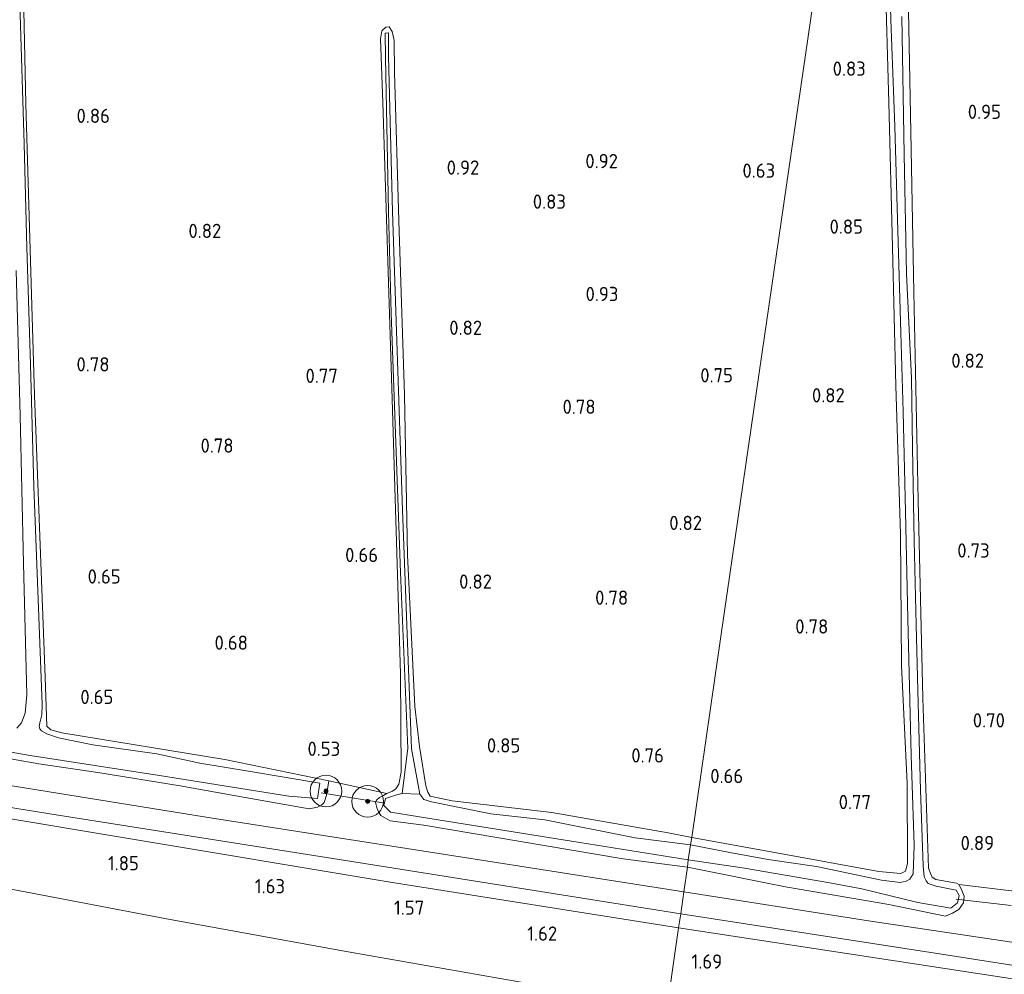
# Model space of a CAD drawing. Extents: x 126429 to 133038, y 413091 to 414846.
# Tile 163 of 256: x 129363 to 129487, y 413375 to 413496. Entities that reach past the tile are written whole.
import ezdxf
from ezdxf.enums import TextEntityAlignment as Align

# ---------------------------------------------------------------- set-up
doc = ezdxf.new("R2010")
doc.units = 0
for name, color, linetype, lineweight in [('B-ME-GR-BOOM-S', 90, 'Continuous', 25), ('B-ME-GR-GRAS-GV', 60, 'Continuous', 13), ('B-ME-GW-TALUD_TEEN-G', 90, 'Continuous', 18), ('B-ME-IE-TERREINAFSCHEIDING_KUNSTMATIG_HEKWERK-G', 20, 'IE-TERREINAFSCHEIDING-KUNSTMATIG', 18), ('B-ME-KW-KUNSTWERK_DUIKER-G', 170, 'Continuous', 18), ('B-ME-OG-HOOGTEPUNT-S', 7, 'Continuous', 25), ('B-ME-OG-WATER_SLOOT-G', 120, 'Continuous', 18), ('B-ME-OG-WATER_SLOOT-GV', 120, 'Continuous', 18), ('B-ME-VH-VERHARDING_ASFALT-GV', 252, 'Continuous', 18)]:
    doc.layers.add(name, color=color, linetype=linetype, lineweight=lineweight)
doc.styles.add('NLCS-ISO-ANNOTATIVE-T18', font='NLCS-ISO.ttf', dxfattribs={"height": 1.8})
doc.linetypes.add('IE-TERREINAFSCHEIDING-KUNSTMATIG', pattern='A,4,[82,NLCS.SHX,S=0.75,R=90,X=0,Y=0],4,-2', length=10)

# ---------------------------------------------------------------- blocks, each defined once
blk = doc.blocks.new('SAL-HOOGTELABEL-SO')
at = {"color": 0, "linetype": 'ByBlock', "lineweight": -2, "style": 'NLCS-ISO-ANNOTATIVE-T18'}
blk.add_attdef('HOOGTE', text='', height=1.8, dxfattribs=at).set_placement((2.79, 0), align=Align.RIGHT)
blk = doc.blocks.new('SGR-BOOM_01-SO')
at = {"linetype": 'ByBlock', "lineweight": 18}
h = blk.add_hatch(color=0, dxfattribs=at)
h.dxf.hatch_style = 1
edge = h.paths.add_edge_path()
edge.add_arc((0, 0), 0.25, 0, 360)
at = {"color": 0, "linetype": 'ByBlock', "lineweight": 18}
for radius in [2, 0.25]:
    blk.add_circle((0, 0), radius, dxfattribs=at)

msp = doc.modelspace()

# ---------------------------------------------------------------- linework, layer by layer
at = {"layer": 'B-ME-GR-GRAS-GV'}
for points in [[(129465.093, 413512.871, 0.654), (129456.447, 413453.572, 0.646), (129451.747, 413421.159, 0.644), (129447.602, 413392.594, 0.579), (129444.636, 413393.163, 0.654), (129429.932, 413395.754, 0.666), (129417.31, 413397.205, 0.616), (129414.527, 413397.806, 0.566), (129414.26, 413398.299, 0.541), (129413.984, 413399.099, 0.579), (129413.209, 413404.072, 0.654), (129412.594, 413409.123, 0.616), (129411.672, 413428.261, 0.579), (129411.285, 413448.51, 0.641), (129410.577, 413470.47, 0.741), (129410.049, 413489.263, 0.816), (129410.003, 413493.26, 0.829), (129409.731, 413494.401, 0.816), (129409.373, 413494.963, 0.829), (129408.963, 413494.934, 0.779), (129408.456, 413494.461, 0.754), (129408.286, 413493.473, 0.766), (129408.582, 413485.408, 0.704), (129409.695, 413449.336, 0.629), (129410.808, 413413.265, 0.554), (129410.896, 413400.853, 0.629), (129410.594, 413399.319, 0.691), (129410.2, 413398.732, 0.766), (129409.775, 413398.44, 0.754), (129409.077, 413398.13, 0.729), (129401.727, 413399.739, 0.76), (129388.585, 413402.414, 0.642), (129368.001, 413405.822, 0.579), (129366.615, 413406.167, 0.529), (129366.119, 413406.662, 0.529), (129365.899, 413412.816, 0.479), (129364.544, 413448.476, 0.492), (129363.463, 413485.204, 0.567), (129362.938, 413508.86, 0.604)], [(129362.938, 413508.86, 0.604), (129363.463, 413485.204, 0.567), (129364.544, 413448.476, 0.492), (129365.899, 413412.816, 0.479), (129366.119, 413406.662, 0.529), (129366.615, 413406.167, 0.529), (129368.001, 413405.822, 0.579), (129388.585, 413402.414, 0.642), (129401.727, 413399.739, 0.76), (129401.449, 413397.941, 0.944), (129401.166, 413397.01, 0.932), (129400.798, 413396.661, 0.982), (129400.317, 413396.426, 1.007), (129399.244, 413396.187, 1.094), (129391.182, 413397.617, 1.044), (129382.938, 413399.128, 1.082), (129372.555, 413400.787, 0.919), (129365.105, 413401.891, 0.907), (129358.384, 413403.067, 0.907)], [(129472.425, 413508.792, -0.234), (129472.757, 413495.876, -0.234), (129473.254, 413482.39, -0.234), (129473.652, 413469.223, -0.234), (129474.019, 413456.353, -0.234), (129474.327, 413446.341, -0.234), (129474.629, 413433.722, -0.234), (129474.898, 413420.238, -0.234), (129475.341, 413402.961, -0.234), (129475.691, 413391.582, -0.234), (129475.57, 413387.986, -0.234), (129475.164, 413387.307, -0.234), (129474.683, 413387.074, -0.234), (129473.941, 413386.911, -0.234), (129471.588, 413387.211, -0.234), (129463.352, 413388.898, -0.234), (129457.248, 413389.809, -0.234), (129452.431, 413390.695, -0.234), (129447.443, 413391.639, -0.234), (129447.602, 413392.594, 0.579), (129457.839, 413390.748, 0.704), (129471.258, 413388.296, 0.729), (129474.011, 413388.049, 0.654), (129474.618, 413388.315, 0.641), (129474.879, 413389.292, 0.704), (129474.811, 413399.449, 0.554), (129474.114, 413414.281, 0.466), (129473.982, 413430.917, 0.491), (129473.385, 413449.62, 0.491), (129472.991, 413467.147, 0.516), (129472.525, 413485.404, 0.554), (129472.038, 413501.782, 0.541)], [(129474.863, 413503.599, 0.721), (129475.276, 413481.722, 0.696), (129475.662, 413461.473, 0.596), (129476.208, 413435.188, 0.471), (129476.803, 413410.201, 0.521), (129477.506, 413388.719, 0.621), (129477.804, 413387.93, 0.671), (129477.971, 413387.587, 0.671), (129478.469, 413387.263, 0.621), (129481.06, 413386.823, 0.596), (129481.376, 413386.638, 0.621), (129481.711, 413386.008, 0.659), (129482.009, 413385.162, 0.659), (129481.965, 413384.32, 0.684), (129481.341, 413383.507, 0.746), (129480.538, 413383.004, 0.821), (129479.692, 413382.649, 0.896), (129472.524, 413384.119, 0.834), (129459.467, 413386.35, 1.009), (129447.058, 413388.82, 0.641), (129447.137, 413389.764, -0.234), (129454.252, 413388.693, -0.234), (129464.798, 413386.912, -0.234), (129469.093, 413386.112, -0.234), (129476.167, 413384.37, -0.234), (129480.36, 413383.662, -0.234), (129481.199, 413384.324, -0.234), (129481.392, 413385.267, -0.234), (129481.012, 413385.932, -0.234), (129478.479, 413386.427, -0.234), (129477.492, 413386.769, -0.234), (129477.245, 413387.102, -0.234), (129476.989, 413387.628, -0.234), (129476.857, 413389.008, -0.234), (129476.51, 413398.576, -0.234), (129476.235, 413409.566, -0.234), (129475.959, 413419.452, -0.234), (129475.703, 413430.055, -0.234), (129475.495, 413441.899, -0.234), (129475.377, 413450.588, -0.234), (129474.74, 413463.78, -0.234), (129474.455, 413478.869, -0.234), (129474.173, 413496.281, -0.234)], [(129512.302, 413500.932, 0.785), (129513.297, 413477.779, 0.678), (129514.406, 413446.642, 0.614), (129515.713, 413421.709, 0.547), (129516.409, 413401.089, 0.568), (129517.232, 413385.928, 0.63), (129517.183, 413383.583, 0.605), (129516.7, 413382.188, 0.543), (129515.114, 413381.899, 0.618), (129501.544, 413383.897, 0.533), (129489.08, 413385.712, 0.735), (129481.376, 413386.638, 0.621), (129481.06, 413386.823, 0.596), (129478.469, 413387.263, 0.621), (129477.971, 413387.587, 0.671), (129477.804, 413387.93, 0.671), (129477.506, 413388.719, 0.621), (129476.803, 413410.201, 0.521), (129476.208, 413435.188, 0.471), (129475.662, 413461.473, 0.596), (129475.276, 413481.722, 0.696), (129474.863, 413503.599, 0.721)], [(129352.426, 413404.961, -0.006), (129363.979, 413402.937, -0.006), (129380.357, 413400.428, -0.006), (129396.7, 413397.818, -0.006), (129400.308, 413397.506, -0.006), (129400.59, 413399.428, -0.006), (129391.595, 413400.97, -0.006), (129385.421, 413401.989, -0.006), (129380.002, 413403.153, -0.006), (129371.906, 413404.308, -0.006), (129367.575, 413405.191, -0.006), (129366.103, 413405.682, -0.006), (129365.426, 413406.054, -0.006), (129365.234, 413406.329, -0.006), (129365.139, 413406.603, -0.006), (129365.237, 413407.063, -0.006), (129365.491, 413408.074, -0.006), (129365.5, 413409.369, -0.006), (129365.073, 413420.46, -0.006), (129364.461, 413436.906, -0.006), (129364.043, 413452.312, -0.006), (129363.572, 413467.127, -0.006), (129363.244, 413480.197, -0.006), (129362.574, 413501.997, -0.006)], [(129362.243, 413464.213, -0.006), (129362.756, 413445.878, -0.006), (129363.174, 413427.213, -0.006), (129363.59, 413410.588, -0.006), (129363.35, 413408.289, -0.006), (129362.893, 413407.075, -0.006), (129362.293, 413406.386, -0.006)], [(129202.881, 413424.72, 1.285), (129225.84, 413420.399, 1.273), (129248.799, 413416.079, 1.261), (129269.842, 413412.222, 1.251), (129290.886, 413408.365, 1.241), (129330.163, 413401.405, 1.233), (129367.547, 413395.418, 1.155), (129405.428, 413389.424, 1.107), (129436.693, 413384.466, 1.05), (129446.208, 413382.961, 1.066), (129445.947, 413381.164, 1.241), (129409.252, 413386.965, 1.281), (129375.934, 413392.527, 1.257), (129343.108, 413398.027, 1.314), (129306.895, 413404.109, 1.391), (129286.926, 413407.637, 1.403), (129266.958, 413411.165, 1.415), (129245.636, 413414.956, 1.471), (129224.199, 413419.089, 1.452), (129219.47, 413419.883, 1.509), (129188.268, 413425.819, 1.623)], [(129358.384, 413403.067, 0.907), (129365.105, 413401.891, 0.907), (129372.555, 413400.787, 0.919), (129382.938, 413399.128, 1.082), (129391.182, 413397.617, 1.044), (129399.244, 413396.187, 1.094), (129400.317, 413396.426, 1.007), (129400.798, 413396.661, 0.982), (129401.166, 413397.01, 0.932), (129401.449, 413397.941, 0.944), (129401.727, 413399.739, 0.76), (129409.077, 413398.13, 0.729), (129408.653, 413397.895, 0.691), (129408.161, 413397.628, 0.754), (129407.758, 413397.29, 0.804), (129407.641, 413397.007, 0.791), (129407.849, 413396.231, 0.854), (129408.038, 413395.841, 0.891), (129408.329, 413395.36, 0.904), (129409.505, 413394.686, 0.904), (129413.735, 413394.137, 0.916), (129425.974, 413392.075, 0.979), (129438.952, 413389.891, 0.916), (129447.058, 413388.82, 0.641), (129446.605, 413385.699, 1.05), (129417.54, 413390.282, 1.107), (129387.298, 413394.989, 1.159), (129356.718, 413399.903, 1.172)], [(129493.995, 413378.482, 0.917), (129469.926, 413382.05, 1.013), (129446.605, 413385.699, 1.05), (129447.058, 413388.82, 0.641), (129459.467, 413386.35, 1.009), (129472.524, 413384.119, 0.834), (129479.692, 413382.649, 0.896), (129480.538, 413383.004, 0.821), (129481.341, 413383.507, 0.746), (129481.965, 413384.32, 0.684), (129482.009, 413385.162, 0.659), (129481.711, 413386.008, 0.659), (129481.376, 413386.638, 0.621), (129489.08, 413385.712, 0.735)], [(129712.553, 413340.126, 1.226), (129691.095, 413343.317, 1.244), (129670.975, 413346.415, 1.234), (129650.855, 413349.514, 1.223), (129618.042, 413354.673, 1.255), (129582.307, 413360.206, 1.226), (129546.09, 413365.815, 1.23), (129509.607, 413371.441, 1.173), (129475.753, 413376.633, 1.148), (129445.947, 413381.164, 1.241), (129446.208, 413382.961, 1.066), (129478.349, 413377.983, 0.952), (129516.117, 413372.085, 1.002), (129536.156, 413369.075, 1.013), (129556.196, 413366.065, 1.023), (129592.82, 413360.349, 1.102), (129627.037, 413354.935, 1.123), (129661.61, 413349.609, 1.031), (129698.244, 413343.778, 1.116), (129712.677, 413341.594, 1.09)], [(129719.003, 413329.612, 2.102), (129695.052, 413332.683, 2.158), (129673.818, 413335.937, 2.183), (129652.584, 413339.192, 2.208), (129632.125, 413341.964, 2.221), (129611.891, 413344.392, 2.421), (129590.683, 413346.776, 2.413), (129569.434, 413349.593, 2.418), (129545.75, 413353.562, 2.238), (129522.224, 413357.438, 2.208), (129484.045, 413363.531, 2.295), (129464.173, 413367.546, 2.269), (129444.477, 413371.025, 2.256), (129445.181, 413375.877, 1.842), (129445.947, 413381.164, 1.241), (129475.753, 413376.633, 1.148), (129509.607, 413371.441, 1.173), (129546.09, 413365.815, 1.23), (129582.307, 413360.206, 1.226), (129618.042, 413354.673, 1.255), (129650.855, 413349.514, 1.223), (129670.975, 413346.415, 1.234), (129691.095, 413343.317, 1.244), (129712.553, 413340.126, 1.226)]]:
    msp.add_polyline3d(points, dxfattribs=at)
for points in [[(129474.618, 413388.315, 0.641), (129474.011, 413388.049, 0.654), (129471.258, 413388.296, 0.729), (129457.839, 413390.748, 0.704), (129447.602, 413392.594, 0.579), (129451.747, 413421.159, 0.644), (129456.447, 413453.572, 0.646), (129465.093, 413512.871, 0.654), (129469.241, 413512.255, 0.666), (129470.716, 413511.783, 0.691), (129470.985, 413511.404, 0.691), (129471.326, 413510.352, 0.679), (129472.038, 413501.782, 0.541), (129472.525, 413485.404, 0.554), (129472.991, 413467.147, 0.516), (129473.385, 413449.62, 0.491), (129473.982, 413430.917, 0.491), (129474.114, 413414.281, 0.466), (129474.811, 413399.449, 0.554), (129474.879, 413389.292, 0.704)], [(129409.731, 413494.401, 0.816), (129410.003, 413493.26, 0.829), (129410.049, 413489.263, 0.816), (129410.577, 413470.47, 0.741), (129411.285, 413448.51, 0.641), (129411.672, 413428.261, 0.579), (129412.594, 413409.123, 0.616), (129413.209, 413404.072, 0.654), (129413.984, 413399.099, 0.579), (129414.26, 413398.299, 0.541), (129414.527, 413397.806, 0.566), (129417.31, 413397.205, 0.616), (129429.932, 413395.754, 0.666), (129444.636, 413393.163, 0.654), (129447.602, 413392.594, 0.579), (129447.443, 413391.639, -0.234), (129440.473, 413392.526, -0.234), (129429.056, 413394.819, -0.234), (129422.199, 413395.59, -0.234), (129414.736, 413397.087, -0.234), (129413.737, 413397.394, -0.234), (129413.255, 413398.037, -0.234), (129412.193, 413403.786, 0.098), (129411.054, 413433.942, 0.173), (129409.8, 413471.606, 0.198), (129409.273, 413491.287, 0.266), (129409.281, 413494.238, 0.528), (129408.859, 413494.174, 0.528), (129408.883, 413491.097, 0.303), (129409.281, 413471.601, 0.203), (129409.636, 413458.827, 0.191), (129410.805, 413426.051, 0.191), (129411.732, 413403.838, 0.091), (129411.001, 413398.131, -0.234), (129410.157, 413397.947, -0.234), (129408.888, 413397.528, -0.234), (129408.673, 413396.631, -0.234), (129409.529, 413395.802, -0.234), (129420.031, 413394.112, -0.234), (129432.396, 413392.139, -0.234), (129447.137, 413389.764, -0.234), (129447.058, 413388.82, 0.641), (129438.952, 413389.891, 0.916), (129425.974, 413392.075, 0.979), (129413.735, 413394.137, 0.916), (129409.505, 413394.686, 0.904), (129408.329, 413395.36, 0.904), (129408.038, 413395.841, 0.891), (129407.849, 413396.231, 0.854), (129407.641, 413397.007, 0.791), (129407.758, 413397.29, 0.804), (129408.161, 413397.628, 0.754), (129408.653, 413397.895, 0.691), (129409.077, 413398.13, 0.729), (129409.775, 413398.44, 0.754), (129410.2, 413398.732, 0.766), (129410.594, 413399.319, 0.691), (129410.896, 413400.853, 0.629), (129410.808, 413413.265, 0.554), (129409.695, 413449.336, 0.629), (129408.582, 413485.408, 0.704), (129408.286, 413493.473, 0.766), (129408.456, 413494.461, 0.754), (129408.963, 413494.934, 0.779), (129409.373, 413494.963, 0.829)], [(129445.181, 413375.877, 1.842), (129444.477, 413371.025, 2.256), (129437.801, 413372.236, 2.159), (129404.191, 413378.14, 2.232), (129381.227, 413382.298, 2.263), (129359.777, 413386.372, 2.293), (129327.694, 413392.438, 2.232), (129303.666, 413397.147, 2.179), (129280.218, 413401.712, 2.126), (129254.137, 413406.815, 2.177), (129227.668, 413411.728, 2.228), (129223.314, 413412.517, 2.232), (129223.791, 413415.986, 1.936), (129224.199, 413419.089, 1.452), (129245.636, 413414.956, 1.471), (129266.958, 413411.165, 1.415), (129286.926, 413407.637, 1.403), (129306.895, 413404.109, 1.391), (129343.108, 413398.027, 1.314), (129375.934, 413392.527, 1.257), (129409.252, 413386.965, 1.281), (129445.947, 413381.164, 1.241)], [(129444.477, 413371.025, 2.256), (129442.79, 413359.546, 5.74), (129421.637, 413363.753, 5.77), (129385.457, 413369.818, 5.994), (129352.385, 413375.962, 5.994), (129320.526, 413381.944, 5.958), (129286.515, 413388.232, 5.898), (129258.74, 413393.597, 5.824), (129226.119, 413399.346, 5.817), (129221.521, 413400.144, 5.96), (129223.314, 413412.517, 2.232), (129227.668, 413411.728, 2.228), (129254.137, 413406.815, 2.177), (129280.218, 413401.712, 2.126), (129303.666, 413397.147, 2.179), (129327.694, 413392.438, 2.232), (129359.777, 413386.372, 2.293), (129381.227, 413382.298, 2.263), (129404.191, 413378.14, 2.232), (129437.801, 413372.236, 2.159)]]:
    msp.add_polyline3d(points, close=True, dxfattribs=at)
at = {"layer": 'B-ME-GW-TALUD_TEEN-G'}
msp.add_polyline3d([(129444.477, 413371.025, 2.256), (129437.801, 413372.236, 2.159), (129404.191, 413378.14, 2.232), (129381.227, 413382.298, 2.263), (129359.777, 413386.372, 2.293), (129327.694, 413392.438, 2.232), (129303.666, 413397.147, 2.179), (129280.218, 413401.712, 2.126), (129254.137, 413406.815, 2.177), (129227.668, 413411.728, 2.228), (129223.314, 413412.517, 2.232), (129187.894, 413418.184, 2.265), (129156.763, 413424.259, 2.208), (129123.508, 413431.088, 2.281), (129093.063, 413436.69, 2.297), (129061.663, 413443.535, 1.926)], dxfattribs=at)
at = {"layer": 'B-ME-IE-TERREINAFSCHEIDING_KUNSTMATIG_HEKWERK-G'}
for points in [[(129221.353, 413399.133, 5.982), (129221.521, 413400.144, 5.96), (129223.314, 413412.517, 2.232), (129223.791, 413415.986, 1.936), (129224.199, 413419.089, 1.452), (129245.636, 413414.956, 1.471), (129266.958, 413411.165, 1.415), (129286.926, 413407.637, 1.403), (129306.895, 413404.109, 1.391), (129343.108, 413398.027, 1.314), (129375.934, 413392.527, 1.257), (129409.252, 413386.965, 1.281), (129445.947, 413381.164, 1.241)], [(129445.947, 413381.164, 1.241), (129475.753, 413376.633, 1.148), (129509.607, 413371.441, 1.173), (129546.09, 413365.815, 1.23), (129582.307, 413360.206, 1.226), (129618.042, 413354.673, 1.255), (129650.855, 413349.514, 1.223), (129670.975, 413346.415, 1.234), (129691.095, 413343.317, 1.244), (129712.553, 413340.126, 1.226), (129719.8, 413335.53, 1.543), (129719.57, 413333.866, 1.787), (129719.003, 413329.612, 2.102), (129716.774, 413316.697, 5.882), (129716.644, 413315.866, 5.939)]]:
    msp.add_polyline3d(points, dxfattribs=at)
at = {"layer": 'B-ME-KW-KUNSTWERK_DUIKER-G'}
for points in [[(129408.583, 413396.982, -0.194), (129400.793, 413398.224, -0.149)], [(129487.975, 413384.004, -0.26), (129481.031, 413384.806, -0.194)]]:
    msp.add_polyline3d(points, dxfattribs=at)
at = {"layer": 'B-ME-OG-WATER_SLOOT-G'}
for points in [[(129447.602, 413392.594, 0.579), (129457.839, 413390.748, 0.704), (129471.258, 413388.296, 0.729), (129474.011, 413388.049, 0.654), (129474.618, 413388.315, 0.641), (129474.879, 413389.292, 0.704), (129474.811, 413399.449, 0.554), (129474.114, 413414.281, 0.466), (129473.982, 413430.917, 0.491), (129473.385, 413449.62, 0.491), (129472.991, 413467.147, 0.516), (129472.525, 413485.404, 0.554), (129472.038, 413501.782, 0.541), (129471.326, 413510.352, 0.679), (129470.985, 413511.404, 0.691), (129470.716, 413511.783, 0.691), (129469.241, 413512.255, 0.666), (129465.093, 413512.871, 0.654)], [(129362.938, 413508.86, 0.604), (129363.463, 413485.204, 0.567), (129364.544, 413448.476, 0.492), (129365.899, 413412.816, 0.479), (129366.119, 413406.662, 0.529), (129366.615, 413406.167, 0.529), (129368.001, 413405.822, 0.579), (129388.585, 413402.414, 0.642), (129401.727, 413399.739, 0.76), (129401.449, 413397.941, 0.944), (129401.166, 413397.01, 0.932), (129400.798, 413396.661, 0.982), (129400.317, 413396.426, 1.007), (129399.244, 413396.187, 1.094), (129391.182, 413397.617, 1.044), (129382.938, 413399.128, 1.082), (129372.555, 413400.787, 0.919), (129365.105, 413401.891, 0.907), (129358.384, 413403.067, 0.907)], [(129474.863, 413503.599, 0.721), (129475.276, 413481.722, 0.696), (129475.662, 413461.473, 0.596), (129476.208, 413435.188, 0.471), (129476.803, 413410.201, 0.521), (129477.506, 413388.719, 0.621), (129477.804, 413387.93, 0.671), (129477.971, 413387.587, 0.671), (129478.469, 413387.263, 0.621), (129481.06, 413386.823, 0.596), (129481.376, 413386.638, 0.621), (129481.711, 413386.008, 0.659), (129482.009, 413385.162, 0.659), (129481.965, 413384.32, 0.684), (129481.341, 413383.507, 0.746), (129480.538, 413383.004, 0.821), (129479.692, 413382.649, 0.896), (129472.524, 413384.119, 0.834), (129459.467, 413386.35, 1.009), (129447.058, 413388.82, 0.641)], [(129447.058, 413388.82, 0.641), (129438.952, 413389.891, 0.916), (129425.974, 413392.075, 0.979), (129413.735, 413394.137, 0.916), (129409.505, 413394.686, 0.904), (129408.329, 413395.36, 0.904), (129408.038, 413395.841, 0.891), (129407.849, 413396.231, 0.854), (129407.641, 413397.007, 0.791), (129407.758, 413397.29, 0.804), (129408.161, 413397.628, 0.754), (129408.653, 413397.895, 0.691), (129409.077, 413398.13, 0.729), (129409.775, 413398.44, 0.754), (129410.2, 413398.732, 0.766), (129410.594, 413399.319, 0.691), (129410.896, 413400.853, 0.629), (129410.808, 413413.265, 0.554), (129409.695, 413449.336, 0.629), (129408.582, 413485.408, 0.704), (129408.286, 413493.473, 0.766), (129408.456, 413494.461, 0.754), (129408.963, 413494.934, 0.779), (129409.373, 413494.963, 0.829), (129409.731, 413494.401, 0.816), (129410.003, 413493.26, 0.829), (129410.049, 413489.263, 0.816), (129410.577, 413470.47, 0.741), (129411.285, 413448.51, 0.641), (129411.672, 413428.261, 0.579), (129412.594, 413409.123, 0.616), (129413.209, 413404.072, 0.654), (129413.984, 413399.099, 0.579), (129414.26, 413398.299, 0.541), (129414.527, 413397.806, 0.566), (129417.31, 413397.205, 0.616), (129429.932, 413395.754, 0.666), (129444.636, 413393.163, 0.654), (129447.602, 413392.594, 0.579)]]:
    msp.add_polyline3d(points, dxfattribs=at)
at = {"layer": 'B-ME-OG-WATER_SLOOT-GV'}
for points in [[(129474.173, 413496.281, -0.234), (129474.455, 413478.869, -0.234), (129474.74, 413463.78, -0.234), (129475.377, 413450.588, -0.234), (129475.495, 413441.899, -0.234), (129475.703, 413430.055, -0.234), (129475.959, 413419.452, -0.234), (129476.235, 413409.566, -0.234), (129476.51, 413398.576, -0.234), (129476.857, 413389.008, -0.234), (129476.989, 413387.628, -0.234), (129477.245, 413387.102, -0.234), (129477.492, 413386.769, -0.234), (129478.479, 413386.427, -0.234), (129481.012, 413385.932, -0.234), (129481.392, 413385.267, -0.234), (129481.199, 413384.324, -0.234), (129480.36, 413383.662, -0.234), (129476.167, 413384.37, -0.234), (129469.093, 413386.112, -0.234), (129464.798, 413386.912, -0.234), (129454.252, 413388.693, -0.234), (129447.137, 413389.764, -0.234), (129447.443, 413391.639, -0.234), (129452.431, 413390.695, -0.234), (129457.248, 413389.809, -0.234), (129463.352, 413388.898, -0.234), (129471.588, 413387.211, -0.234), (129473.941, 413386.911, -0.234), (129474.683, 413387.074, -0.234), (129475.164, 413387.307, -0.234), (129475.57, 413387.986, -0.234), (129475.691, 413391.582, -0.234), (129475.341, 413402.961, -0.234), (129474.898, 413420.238, -0.234), (129474.629, 413433.722, -0.234), (129474.327, 413446.341, -0.234), (129474.019, 413456.353, -0.234), (129473.652, 413469.223, -0.234), (129473.254, 413482.39, -0.234), (129472.757, 413495.876, -0.234), (129472.425, 413508.792, -0.234)], [(129362.574, 413501.997, -0.006), (129363.244, 413480.197, -0.006), (129363.572, 413467.127, -0.006), (129364.043, 413452.312, -0.006), (129364.461, 413436.906, -0.006), (129365.073, 413420.46, -0.006), (129365.5, 413409.369, -0.006), (129365.491, 413408.074, -0.006), (129365.237, 413407.063, -0.006), (129365.139, 413406.603, -0.006), (129365.234, 413406.329, -0.006), (129365.426, 413406.054, -0.006), (129366.103, 413405.682, -0.006), (129367.575, 413405.191, -0.006), (129371.906, 413404.308, -0.006), (129380.002, 413403.153, -0.006), (129385.421, 413401.989, -0.006), (129391.595, 413400.97, -0.006), (129400.59, 413399.428, -0.006), (129400.308, 413397.506, -0.006), (129396.7, 413397.818, -0.006), (129380.357, 413400.428, -0.006), (129363.979, 413402.937, -0.006), (129352.426, 413404.961, -0.006)], [(129362.293, 413406.386, -0.006), (129362.893, 413407.075, -0.006), (129363.35, 413408.289, -0.006), (129363.59, 413410.588, -0.006), (129363.174, 413427.213, -0.006), (129362.756, 413445.878, -0.006), (129362.243, 413464.213, -0.006)]]:
    msp.add_polyline3d(points, dxfattribs=at)
for points in [[(129412.193, 413403.786, 0.098), (129413.255, 413398.037, -0.234), (129411.001, 413398.131, -0.234), (129411.732, 413403.838, 0.091), (129410.805, 413426.051, 0.191), (129409.636, 413458.827, 0.191), (129409.281, 413471.601, 0.203), (129408.883, 413491.097, 0.303), (129408.859, 413494.174, 0.528), (129409.281, 413494.238, 0.528), (129409.273, 413491.287, 0.266), (129409.8, 413471.606, 0.198), (129411.054, 413433.942, 0.173)], [(129447.443, 413391.639, -0.234), (129447.137, 413389.764, -0.234), (129432.396, 413392.139, -0.234), (129420.031, 413394.112, -0.234), (129409.529, 413395.802, -0.234), (129408.673, 413396.631, -0.234), (129408.888, 413397.528, -0.234), (129410.157, 413397.947, -0.234), (129411.001, 413398.131, -0.234), (129413.255, 413398.037, -0.234), (129413.737, 413397.394, -0.234), (129414.736, 413397.087, -0.234), (129422.199, 413395.59, -0.234), (129429.056, 413394.819, -0.234), (129440.473, 413392.526, -0.234)]]:
    msp.add_polyline3d(points, close=True, dxfattribs=at)
at = {"layer": 'B-ME-VH-VERHARDING_ASFALT-GV'}
for points in [[(129201.581, 413427.798, 1.285), (129221.552, 413424.078, 1.228), (129256.83, 413417.585, 1.168), (129293.048, 413410.901, 1.204), (129326.975, 413404.842, 1.168), (129356.718, 413399.903, 1.172), (129387.298, 413394.989, 1.159), (129417.54, 413390.282, 1.107), (129446.605, 413385.699, 1.05), (129446.208, 413382.961, 1.066), (129436.693, 413384.466, 1.05), (129405.428, 413389.424, 1.107), (129367.547, 413395.418, 1.155), (129330.163, 413401.405, 1.233), (129290.886, 413408.365, 1.241), (129269.842, 413412.222, 1.251), (129248.799, 413416.079, 1.261), (129225.84, 413420.399, 1.273), (129202.881, 413424.72, 1.285)], [(129712.677, 413341.594, 1.09), (129698.244, 413343.778, 1.116), (129661.61, 413349.609, 1.031), (129627.037, 413354.935, 1.123), (129592.82, 413360.349, 1.102), (129556.196, 413366.065, 1.023), (129536.156, 413369.075, 1.013), (129516.117, 413372.085, 1.002), (129478.349, 413377.983, 0.952), (129446.208, 413382.961, 1.066), (129446.605, 413385.699, 1.05), (129469.926, 413382.05, 1.013), (129493.995, 413378.482, 0.917), (129526.213, 413373.411, 1.006), (129562.156, 413367.89, 1.009), (129594.65, 413362.892, 0.999), (129625.406, 413358.041, 0.995), (129659.27, 413352.633, 1.023), (129688.513, 413348.196, 1.013), (129719.276, 413343.447, 1.027)]]:
    msp.add_polyline3d(points, dxfattribs=at)

# ---------------------------------------------------------------- block references
at = {"layer": 'B-ME-GR-BOOM-S'}
for p in [(129401.367, 413398.442, 0.79), (129406.635, 413397.145, 0.769)]:
    msp.add_blockref('SGR-BOOM_01-SO', p, dxfattribs=at)
at = {"layer": 'B-ME-OG-HOOGTEPUNT-S'}
for p, values in [((129466.806, 413488.802, 0.828), {'HOOGTE': '0.83'}), ((129371.29, 413482.838, 0.859), {'HOOGTE': '0.86'}), ((129483.893, 413483.349, 0.952), {'HOOGTE': '0.95'}), ((129417.965, 413476.304, 0.915), {'HOOGTE': '0.92'}), ((129435.486, 413477.12, 0.915), {'HOOGTE': '0.92'}), ((129455.352, 413475.918, 0.632), {'HOOGTE': '0.63'}), ((129428.916, 413472.003, 0.83), {'HOOGTE': '0.83'}), ((129466.456, 413468.845, 0.852), {'HOOGTE': '0.85'}), ((129385.359, 413468.305, 0.818), {'HOOGTE': '0.82'}), ((129435.547, 413460.335, 0.928), {'HOOGTE': '0.93'}), ((129418.322, 413456.069, 0.822), {'HOOGTE': '0.82'}), ((129371.243, 413451.451, 0.784), {'HOOGTE': '0.78'}), ((129481.762, 413451.911, 0.815), {'HOOGTE': '0.82'}), ((129400.091, 413450.001, 0.773), {'HOOGTE': '0.77'}), ((129450.023, 413450.07, 0.749), {'HOOGTE': '0.75'}), ((129464.154, 413447.544, 0.815), {'HOOGTE': '0.82'}), ((129432.664, 413446.092, 0.78), {'HOOGTE': '0.78'}), ((129386.918, 413441.186, 0.78), {'HOOGTE': '0.78'}), ((129446.118, 413431.419, 0.815), {'HOOGTE': '0.82'}), ((129482.459, 413427.935, 0.728), {'HOOGTE': '0.73'}), ((129405.179, 413427.372, 0.659), {'HOOGTE': '0.66'}), ((129372.646, 413424.651, 0.646), {'HOOGTE': '0.65'}), ((129419.567, 413424.007, 0.822), {'HOOGTE': '0.82'}), ((129436.783, 413421.977, 0.78), {'HOOGTE': '0.78'}), ((129462.071, 413418.338, 0.778), {'HOOGTE': '0.78'}), ((129388.728, 413416.287, 0.68), {'HOOGTE': '0.68'}), ((129371.722, 413409.44, 0.646), {'HOOGTE': '0.65'}), ((129484.392, 413406.483, 0.702), {'HOOGTE': '0.70'}), ((129400.394, 413402.889, 0.534), {'HOOGTE': '0.53'}), ((129423.154, 413403.314, 0.846), {'HOOGTE': '0.85'}), ((129441.301, 413402.05, 0.755), {'HOOGTE': '0.76'}), ((129451.321, 413399.456, 0.657), {'HOOGTE': '0.66'}), ((129467.469, 413396.164, 0.765), {'HOOGTE': '0.77'}), ((129483.033, 413390.99, 0.89), {'HOOGTE': '0.89'}), ((129374.948, 413388.436, 1.847), {'HOOGTE': '1.85'}), ((129393.42, 413385.53, 1.634), {'HOOGTE': '1.63'}), ((129411.004, 413382.815, 1.572), {'HOOGTE': '1.57'}), ((129427.809, 413379.55, 1.622), {'HOOGTE': '1.62'}), ((129448.66, 413376.019, 1.691), {'HOOGTE': '1.69'})]:
    msp.add_blockref('SAL-HOOGTELABEL-SO', p, dxfattribs=at).add_auto_attribs(values)

doc.saveas('drawing.dxf')
